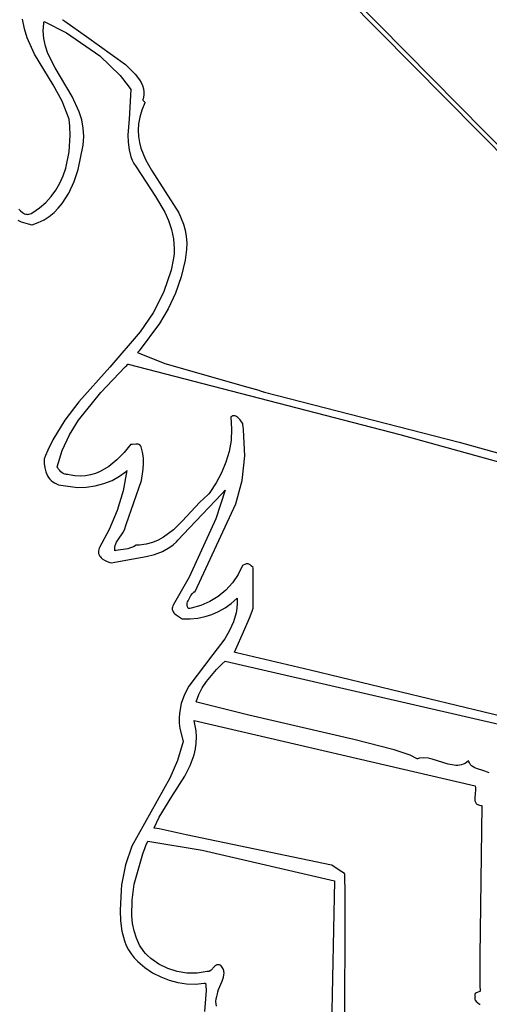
# Model space of a CAD drawing. Extents: x -74.1 to 10.8, y -36.7 to 44.6.
# Tile 91 of 199: x -60.1 to -58.9, y 29.1 to 31.6. Entities that reach past the tile are written whole.
import ezdxf

# ---------------------------------------------------------------- set-up
doc = ezdxf.new("R2010")
doc.units = 0

msp = doc.modelspace()

# ---------------------------------------------------------------- linework, layer by layer
at = {"layer": 'Layer 1', "color": 7, "linetype": 'CONTINUOUS'}
for p, q in [((-60.484342, 32.884498), (-58.717121, 31.09184)), ((-58.751851, 31.11238), (-59.703216, 32.074583)), ((-60.126373, 31.594771), (-60.131182, 31.619181)), ((-60.07878, 31.5894), (-60.077164, 31.609577)), ((-60.077164, 31.609577), (-60.076716, 31.61215)), ((-60.076716, 31.61215), (-60.076471, 31.61344)), ((-60.076471, 31.61344), (-60.076194, 31.613891)), ((-60.076194, 31.613891), (-60.019629, 31.584696)), ((-60.029115, 31.618115), (-60.029, 31.618033)), ((-60.029, 31.618033), (-60.028515, 31.617689)), ((-60.028515, 31.617689), (-60.023443, 31.614099)), ((-60.023443, 31.614099), (-59.968365, 31.575106)), ((-60.119407, 31.571983), (-60.126373, 31.594771)), ((-60.100489, 31.530038), (-60.119407, 31.571983)), ((-60.077223, 31.569852), (-60.07878, 31.5894)), ((-60.019629, 31.584696), (-59.934452, 31.525961)), ((-59.968365, 31.575106), (-59.868858, 31.503884)), ((-60.072946, 31.55082), (-60.077223, 31.569852)), ((-60.066404, 31.532186), (-60.072946, 31.55082)), ((-60.053118, 31.451995), (-60.100489, 31.530038)), ((-60.048344, 31.495655), (-60.066404, 31.532186)), ((-59.934452, 31.525961), (-59.882398, 31.475803)), ((-60.005048, 31.422294), (-60.048344, 31.495655)), ((-59.868858, 31.503884), (-59.844218, 31.479318)), ((-59.882398, 31.475803), (-59.86188, 31.450024)), ((-59.844218, 31.479318), (-59.833482, 31.465445)), ((-60.030609, 31.410944), (-60.053118, 31.451995)), ((-59.86188, 31.450024), (-59.855531, 31.44036)), ((-59.833482, 31.465445), (-59.829107, 31.458097)), ((-59.829107, 31.458097), (-59.825619, 31.450471)), ((-59.825619, 31.450471), (-59.823191, 31.442561)), ((-59.987085, 31.383615), (-60.005048, 31.422294)), ((-59.855531, 31.44036), (-59.860009, 31.364935)), ((-59.822192, 31.425877), (-59.823962, 31.417095)), ((-59.823191, 31.442561), (-59.821992, 31.434364)), ((-59.821992, 31.434364), (-59.822192, 31.425877)), ((-60.012846, 31.365238), (-60.030609, 31.410944)), ((-59.819785, 31.406262), (-59.827463, 31.38782)), ((-59.82497, 31.413963), (-59.824923, 31.413904)), ((-59.824864, 31.414289), (-59.824963, 31.414007)), ((-59.824923, 31.413904), (-59.824699, 31.413624)), ((-59.824669, 31.414853), (-59.824864, 31.414289)), ((-59.824699, 31.413624), (-59.82026, 31.408074)), ((-59.823962, 31.417095), (-59.824669, 31.414853)), ((-59.82026, 31.408074), (-59.819549, 31.407186)), ((-59.819421, 31.407026), (-59.819785, 31.406262)), ((-59.819549, 31.407186), (-59.819424, 31.407029)), ((-59.980616, 31.363371), (-59.987085, 31.383615)), ((-59.832756, 31.370139), (-59.835845, 31.353159)), ((-59.827463, 31.38782), (-59.832756, 31.370139)), ((-60.012291, 31.362387), (-60.012846, 31.365238)), ((-60.01171, 31.356976), (-60.012291, 31.362387)), ((-60.010797, 31.346137), (-60.01171, 31.356976)), ((-60.009985, 31.324458), (-60.010797, 31.346137)), ((-59.976427, 31.342369), (-59.980616, 31.363371)), ((-59.860009, 31.364935), (-59.862698, 31.325475)), ((-59.835845, 31.353159), (-59.836912, 31.336818)), ((-60.012609, 31.281628), (-60.009985, 31.324458)), ((-59.976612, 31.298505), (-59.974974, 31.320495)), ((-59.974974, 31.320495), (-59.976427, 31.342369)), ((-59.862698, 31.325475), (-59.86227, 31.306102)), ((-59.836912, 31.336818), (-59.836139, 31.321055)), ((-59.836139, 31.321055), (-59.833706, 31.305809)), ((-59.989882, 31.236697), (-59.976612, 31.298505)), ((-59.86227, 31.306102), (-59.859944, 31.287268)), ((-59.833706, 31.305809), (-59.829795, 31.29102)), ((-60.021259, 31.240505), (-60.012609, 31.281628)), ((-59.859944, 31.287268), (-59.855181, 31.269201)), ((-59.829795, 31.29102), (-59.818265, 31.262567)), ((-59.855181, 31.269201), (-59.851717, 31.260526)), ((-59.851717, 31.260526), (-59.847442, 31.252127)), ((-59.847442, 31.252127), (-59.842288, 31.244033)), ((-59.818265, 31.262567), (-59.803001, 31.235208)), ((-60.036368, 31.202299), (-60.027979, 31.220962)), ((-60.027979, 31.220962), (-60.021259, 31.240505)), ((-60.000103, 31.206072), (-59.989882, 31.236697)), ((-59.842288, 31.244033), (-59.792842, 31.168292)), ((-59.803001, 31.235208), (-59.733621, 31.126962)), ((-60.04648, 31.184667), (-60.036368, 31.202299)), ((-60.013376, 31.176973), (-60.000103, 31.206072)), ((-60.05837, 31.168216), (-60.04648, 31.184667)), ((-60.030194, 31.150404), (-60.013376, 31.176973)), ((-60.087698, 31.139465), (-60.072091, 31.153098)), ((-60.072091, 31.153098), (-60.05837, 31.168216)), ((-60.040087, 31.138383), (-60.030194, 31.150404)), ((-59.792842, 31.168292), (-59.769162, 31.128058)), ((-60.14025, 31.136183), (-60.136007, 31.131363)), ((-60.136007, 31.131363), (-60.131151, 31.12739)), ((-60.131151, 31.12739), (-60.128551, 31.1258)), ((-60.128551, 31.1258), (-60.125867, 31.124513)), ((-60.125867, 31.124513), (-60.123123, 31.123563)), ((-60.123123, 31.123563), (-60.120342, 31.12298)), ((-60.120342, 31.12298), (-60.117547, 31.122794)), ((-60.117547, 31.122794), (-60.11476, 31.123037)), ((-60.11476, 31.123037), (-60.112007, 31.123739)), ((-60.112007, 31.123739), (-60.109309, 31.124932)), ((-60.109309, 31.124932), (-60.105245, 31.127465)), ((-60.105245, 31.127465), (-60.087698, 31.139465)), ((-60.063151, 31.117495), (-60.051052, 31.127371)), ((-60.051052, 31.127371), (-60.040087, 31.138383)), ((-59.769162, 31.128058), (-59.759437, 31.106727)), ((-59.733621, 31.126962), (-59.721452, 31.09776)), ((-60.143006, 31.107971), (-60.134602, 31.104083)), ((-60.134602, 31.104083), (-60.116627, 31.098246)), ((-60.116627, 31.098246), (-60.107342, 31.096009)), ((-60.107342, 31.096009), (-60.107051, 31.095945)), ((-60.107051, 31.095945), (-60.106866, 31.095932)), ((-60.106866, 31.095932), (-60.090996, 31.10165)), ((-60.090996, 31.10165), (-60.076445, 31.108879)), ((-60.076445, 31.108879), (-60.063151, 31.117495)), ((-59.759437, 31.106727), (-59.75183, 31.084342)), ((-59.721452, 31.09776), (-59.717142, 31.082503)), ((-59.75183, 31.084342), (-59.746873, 31.060719)), ((-59.717142, 31.082503), (-59.714256, 31.066726)), ((-59.746873, 31.060719), (-59.745097, 31.035673)), ((-59.714256, 31.066726), (-59.712976, 31.05037)), ((-59.712976, 31.05037), (-59.713484, 31.033373)), ((-59.745568, 31.022558), (-59.74699, 31.01096)), ((-59.745097, 31.035673), (-59.745568, 31.022558)), ((-59.713484, 31.033373), (-59.717434, 31.006263)), ((-59.74699, 31.01096), (-59.752969, 30.980595)), ((-59.717434, 31.006263), (-59.727595, 30.963423)), ((-59.752969, 30.980595), (-59.772005, 30.924083)), ((-59.727595, 30.963423), (-59.74203, 30.922065)), ((-59.772005, 30.924083), (-59.798944, 30.872279)), ((-59.74203, 30.922065), (-59.760335, 30.882406)), ((-59.798944, 30.872279), (-59.831945, 30.824087)), ((-59.760335, 30.882406), (-59.782107, 30.844662)), ((-59.782107, 30.844662), (-59.834446, 30.775787)), ((-59.831945, 30.824087), (-59.908766, 30.734143)), ((-59.838504, 30.77131), (-59.838762, 30.770865)), ((-59.838762, 30.770865), (-59.769355, 30.743299)), ((-59.838051, 30.771805), (-59.838504, 30.77131)), ((-59.834446, 30.775787), (-59.838051, 30.771805)), ((-59.769355, 30.743299), (-59.557623, 30.683189)), ((-59.908766, 30.734143), (-59.987733, 30.645468)), ((-59.931638, 30.669603), (-59.869603, 30.734492)), ((-59.869603, 30.734492), (-59.865762, 30.7384)), ((-59.865762, 30.7384), (-59.863848, 30.740349)), ((-59.863848, 30.740349), (-59.862893, 30.741322)), ((-59.862893, 30.741322), (-59.862655, 30.741565)), ((-59.862655, 30.741565), (-59.862535, 30.741686)), ((-59.862535, 30.741686), (-59.862468, 30.741744)), ((-59.862468, 30.741744), (-59.170704, 30.562927)), ((-59.98835, 30.599319), (-59.931638, 30.669603)), ((-59.557623, 30.683189), (-59.530011, 30.675302)), ((-59.530011, 30.675302), (-59.523373, 30.672967)), ((-59.523373, 30.672967), (-59.520105, 30.671732)), ((-59.520105, 30.671732), (-59.518484, 30.671096)), ((-59.518484, 30.671096), (-59.518081, 30.670935)), ((-59.518081, 30.670935), (-59.515082, 30.670229)), ((-59.515082, 30.670229), (-59.019844, 30.542725)), ((-59.987733, 30.645468), (-60.023417, 30.598861)), ((-60.023417, 30.598861), (-60.054113, 30.549277)), ((-60.011793, 30.561714), (-59.98835, 30.599319)), ((-59.601363, 30.607005), (-59.598849, 30.576883)), ((-59.601297, 30.607086), (-59.601333, 30.607055)), ((-59.601153, 30.607209), (-59.601297, 30.607086)), ((-59.600863, 30.607447), (-59.601153, 30.607209)), ((-59.600281, 30.607891), (-59.600863, 30.607447)), ((-59.599103, 30.608649), (-59.600281, 30.607891)), ((-59.597911, 30.609243), (-59.599103, 30.608649)), ((-59.596707, 30.609678), (-59.597911, 30.609243)), ((-59.595494, 30.609963), (-59.596707, 30.609678)), ((-59.594275, 30.610104), (-59.595494, 30.609963)), ((-59.593052, 30.610109), (-59.594275, 30.610104)), ((-59.591828, 30.609985), (-59.593052, 30.610109)), ((-59.590606, 30.609739), (-59.591828, 30.609985)), ((-59.588179, 30.608911), (-59.590606, 30.609739)), ((-59.585793, 30.607682), (-59.588179, 30.608911)), ((-59.583469, 30.60611), (-59.585793, 30.607682)), ((-59.581231, 30.604253), (-59.583469, 30.60611)), ((-59.577095, 30.599915), (-59.581231, 30.604253)), ((-59.573564, 30.59513), (-59.577095, 30.599915)), ((-59.570811, 30.590361), (-59.573564, 30.59513)), ((-59.598849, 30.576883), (-59.600283, 30.547602)), ((-59.570789, 30.590232), (-59.570811, 30.590361)), ((-59.570741, 30.589962), (-59.570789, 30.590232)), ((-59.570648, 30.589422), (-59.570741, 30.589962)), ((-59.570282, 30.587266), (-59.570648, 30.589422)), ((-59.569588, 30.582967), (-59.570282, 30.587266)), ((-59.568349, 30.574417), (-59.569588, 30.582967)), ((-59.565162, 30.508247), (-59.568349, 30.574417)), ((-60.054113, 30.549277), (-60.067015, 30.523025)), ((-60.030405, 30.522232), (-60.011793, 30.561714)), ((-59.600283, 30.547602), (-59.605312, 30.519204)), ((-59.170704, 30.562927), (-57.373587, 30.062581)), ((-59.019844, 30.542725), (-58.036671, 30.270433)), ((-60.067015, 30.523025), (-60.072753, 30.509475)), ((-60.043019, 30.480696), (-60.030405, 30.522232)), ((-59.855535, 30.537576), (-59.872475, 30.516812)), ((-59.855224, 30.537497), (-59.855477, 30.537566)), ((-59.854715, 30.537374), (-59.855224, 30.537497)), ((-59.853684, 30.537183), (-59.854715, 30.537374)), ((-59.851579, 30.536988), (-59.853684, 30.537183)), ((-59.843002, 30.537559), (-59.851579, 30.536988)), ((-59.838927, 30.537768), (-59.843002, 30.537559)), ((-59.837021, 30.537631), (-59.838927, 30.537768)), ((-59.83523, 30.53725), (-59.837021, 30.537631)), ((-59.834385, 30.536947), (-59.83523, 30.53725)), ((-59.833578, 30.53656), (-59.834385, 30.536947)), ((-59.832811, 30.53608), (-59.833578, 30.53656)), ((-59.832086, 30.535499), (-59.832811, 30.53608)), ((-59.831407, 30.534809), (-59.832086, 30.535499)), ((-59.830777, 30.534003), (-59.831407, 30.534809)), ((-59.830197, 30.533072), (-59.830777, 30.534003)), ((-59.829672, 30.532009), (-59.830197, 30.533072)), ((-59.829203, 30.530805), (-59.829672, 30.532009)), ((-59.825633, 30.5172), (-59.829203, 30.530805)), ((-59.605312, 30.519204), (-59.613583, 30.491735)), ((-60.076081, 30.500851), (-60.076369, 30.500023)), ((-60.076369, 30.500023), (-60.076227, 30.488691)), ((-60.075432, 30.502586), (-60.076081, 30.500851)), ((-60.072753, 30.509475), (-60.075432, 30.502586)), ((-59.891095, 30.497748), (-59.911484, 30.481286)), ((-59.872475, 30.516812), (-59.891095, 30.497748)), ((-59.82352, 30.502857), (-59.825633, 30.5172)), ((-59.822937, 30.488554), (-59.82352, 30.502857)), ((-59.572428, 30.445591), (-59.565162, 30.508247)), ((-60.076227, 30.488691), (-60.074736, 30.477647)), ((-60.074736, 30.477647), (-60.071832, 30.467178)), ((-60.04303, 30.480634), (-60.043019, 30.480696)), ((-60.042952, 30.480479), (-60.043007, 30.480587)), ((-60.042842, 30.480261), (-60.042952, 30.480479)), ((-60.042616, 30.479823), (-60.042842, 30.480261)), ((-60.041638, 30.478031), (-60.042616, 30.479823)), ((-60.039339, 30.474359), (-60.041638, 30.478031)), ((-60.0366, 30.47075), (-60.039339, 30.474359)), ((-60.033444, 30.467424), (-60.0366, 30.47075)), ((-59.93373, 30.468327), (-59.945577, 30.463445)), ((-59.911484, 30.481286), (-59.93373, 30.468327)), ((-59.883972, 30.45642), (-59.866872, 30.469434)), ((-59.865275, 30.470756), (-59.874714, 30.419388)), ((-59.866872, 30.469434), (-59.86589, 30.470328)), ((-59.86589, 30.470328), (-59.865402, 30.470779)), ((-59.865402, 30.470779), (-59.865275, 30.470756)), ((-59.828612, 30.445884), (-59.823709, 30.474291)), ((-59.823709, 30.474291), (-59.822937, 30.488554)), ((-59.613583, 30.491735), (-59.624745, 30.465238)), ((-60.071832, 30.467178), (-60.067452, 30.457573)), ((-60.067452, 30.457573), (-60.064689, 30.453183)), ((-60.064689, 30.453183), (-60.061532, 30.449117)), ((-60.061532, 30.449117), (-60.057975, 30.44541)), ((-60.057975, 30.44541), (-60.054008, 30.442098)), ((-60.029891, 30.464601), (-60.033444, 30.467424)), ((-60.027974, 30.463447), (-60.029891, 30.464601)), ((-60.025966, 30.462502), (-60.027974, 30.463447)), ((-60.02387, 30.461792), (-60.025966, 30.462502)), ((-60.021688, 30.461346), (-60.02387, 30.461792)), ((-60.019425, 30.461191), (-60.021688, 30.461346)), ((-60.019329, 30.461166), (-60.019387, 30.461182)), ((-60.019212, 30.461135), (-60.019329, 30.461166)), ((-60.018978, 30.461073), (-60.019212, 30.461135)), ((-60.018044, 30.460828), (-60.018978, 30.461073)), ((-60.016183, 30.460359), (-60.018044, 30.460828)), ((-60.012487, 30.459506), (-60.016183, 30.460359)), ((-59.998044, 30.457187), (-60.012487, 30.459506)), ((-59.984143, 30.456535), (-59.998044, 30.457187)), ((-59.970772, 30.457435), (-59.984143, 30.456535)), ((-59.95792, 30.459776), (-59.970772, 30.457435)), ((-59.945577, 30.463445), (-59.95792, 30.459776)), ((-59.924245, 30.437717), (-59.903282, 30.445848)), ((-59.903282, 30.445848), (-59.883972, 30.45642)), ((-59.867179, 30.333849), (-59.828612, 30.445884)), ((-59.624745, 30.465238), (-59.638445, 30.439757)), ((-59.588036, 30.385809), (-59.572428, 30.445591)), ((-60.054008, 30.442098), (-60.049625, 30.439217)), ((-60.049625, 30.439217), (-60.044816, 30.436803)), ((-60.044816, 30.436803), (-60.039575, 30.434892)), ((-60.039575, 30.434892), (-60.033893, 30.43352)), ((-60.033893, 30.43352), (-59.991462, 30.427967)), ((-59.991462, 30.427967), (-59.968893, 30.428776)), ((-59.968893, 30.428776), (-59.946301, 30.432026)), ((-59.946301, 30.432026), (-59.924245, 30.437717)), ((-59.874714, 30.419388), (-59.890065, 30.369174)), ((-59.638445, 30.439757), (-59.654331, 30.415337)), ((-59.615335, 30.420619), (-59.638752, 30.348338)), ((-59.624124, 30.411549), (-59.615825, 30.420315)), ((-59.615825, 30.420315), (-59.615283, 30.420886)), ((-59.615256, 30.420915), (-59.615335, 30.420619)), ((-59.705797, 30.325288), (-59.624124, 30.411549)), ((-59.65834, 30.409778), (-59.680667, 30.389364)), ((-59.658299, 30.409818), (-59.65834, 30.409778)), ((-59.658265, 30.409864), (-59.658299, 30.409818)), ((-59.658198, 30.409956), (-59.658265, 30.409864)), ((-59.658063, 30.410141), (-59.658198, 30.409956)), ((-59.657524, 30.41088), (-59.658063, 30.410141)), ((-59.656453, 30.412361), (-59.657524, 30.41088)), ((-59.654331, 30.415337), (-59.656453, 30.412361)), ((-59.890065, 30.369174), (-59.910564, 30.320752)), ((-59.680667, 30.389364), (-59.724034, 30.342612)), ((-59.691606, 30.162661), (-59.588036, 30.385809)), ((-59.724034, 30.342612), (-59.747055, 30.320237)), ((-59.638752, 30.348338), (-59.707202, 30.199632)), ((-59.910564, 30.320752), (-59.935443, 30.274759)), ((-59.875699, 30.312078), (-59.871357, 30.320253)), ((-59.871357, 30.320253), (-59.867179, 30.333849)), ((-59.747055, 30.320237), (-59.772287, 30.301171)), ((-59.73597, 30.293419), (-59.705797, 30.325288)), ((-59.891975, 30.288202), (-59.886911, 30.296207)), ((-59.886911, 30.296207), (-59.875699, 30.312078)), ((-59.786043, 30.293499), (-59.800723, 30.287397)), ((-59.772287, 30.301171), (-59.786043, 30.293499)), ((-59.738558, 30.290686), (-59.73597, 30.293419)), ((-59.937335, 30.269801), (-59.937912, 30.266216)), ((-59.936131, 30.273578), (-59.937335, 30.269801)), ((-59.935443, 30.274759), (-59.936131, 30.273578)), ((-59.896527, 30.273495), (-59.896354, 30.275674)), ((-59.896504, 30.271282), (-59.896527, 30.273495)), ((-59.89627, 30.269035), (-59.896504, 30.271282)), ((-59.896354, 30.275674), (-59.895473, 30.279945)), ((-59.895812, 30.266751), (-59.89627, 30.269035)), ((-59.895473, 30.279945), (-59.893976, 30.284115)), ((-59.89407, 30.267131), (-59.895009, 30.266928)), ((-59.863531, 30.271972), (-59.89407, 30.267131)), ((-59.893976, 30.284115), (-59.891975, 30.288202)), ((-59.856031, 30.273901), (-59.863531, 30.271972)), ((-59.848719, 30.276691), (-59.856031, 30.273901)), ((-59.841658, 30.280628), (-59.848719, 30.276691)), ((-59.84157, 30.280636), (-59.841641, 30.280636)), ((-59.841429, 30.280636), (-59.84157, 30.280636)), ((-59.841146, 30.280637), (-59.841429, 30.280636)), ((-59.840017, 30.280646), (-59.841146, 30.280637)), ((-59.837774, 30.280692), (-59.840017, 30.280646)), ((-59.833351, 30.280895), (-59.837774, 30.280692)), ((-59.816451, 30.283113), (-59.833351, 30.280895)), ((-59.800723, 30.287397), (-59.816451, 30.283113)), ((-59.774929, 30.265187), (-59.756306, 30.275696)), ((-59.756306, 30.275696), (-59.747688, 30.282187)), ((-59.747688, 30.282187), (-59.739595, 30.289614)), ((-59.739595, 30.289614), (-59.738865, 30.290362)), ((-59.738854, 30.290374), (-59.738798, 30.290432)), ((-59.738798, 30.290432), (-59.738558, 30.290686)), ((-59.937912, 30.266216), (-59.937906, 30.262823)), ((-59.937906, 30.262823), (-59.937366, 30.259624)), ((-59.937366, 30.259624), (-59.936336, 30.256617)), ((-59.936336, 30.256617), (-59.934861, 30.253802)), ((-59.934861, 30.253802), (-59.932989, 30.251181)), ((-59.932989, 30.251181), (-59.930765, 30.248751)), ((-59.930765, 30.248751), (-59.928234, 30.246515)), ((-59.928234, 30.246515), (-59.922438, 30.24262)), ((-59.922438, 30.24262), (-59.915967, 30.239495)), ((-59.905373, 30.236225), (-59.816379, 30.251719)), ((-59.895712, 30.266769), (-59.895771, 30.266756)), ((-59.895478, 30.266823), (-59.895712, 30.266769)), ((-59.895009, 30.266928), (-59.895478, 30.266823)), ((-59.816379, 30.251719), (-59.795081, 30.257418)), ((-59.795081, 30.257418), (-59.774929, 30.265187)), ((-59.915967, 30.239495), (-59.909188, 30.237141)), ((-59.909188, 30.237141), (-59.905798, 30.236253)), ((-59.905798, 30.236253), (-59.905587, 30.236204)), ((-59.905587, 30.236204), (-59.905373, 30.236225)), ((-59.570828, 30.229206), (-59.582601, 30.206014)), ((-59.57081, 30.229247), (-59.570828, 30.229206)), ((-59.570747, 30.229286), (-59.570783, 30.229264)), ((-59.570603, 30.229375), (-59.570747, 30.229286)), ((-59.570318, 30.229551), (-59.570603, 30.229375)), ((-59.569756, 30.229891), (-59.570318, 30.229551)), ((-59.565567, 30.232064), (-59.569756, 30.229891)), ((-59.56365, 30.232783), (-59.565567, 30.232064)), ((-59.561825, 30.233254), (-59.56365, 30.232783)), ((-59.560074, 30.233474), (-59.561825, 30.233254)), ((-59.558376, 30.23344), (-59.560074, 30.233474)), ((-59.556713, 30.233149), (-59.558376, 30.23344)), ((-59.555066, 30.232599), (-59.556713, 30.233149)), ((-59.553415, 30.231787), (-59.555066, 30.232599)), ((-59.55174, 30.230709), (-59.553415, 30.231787)), ((-59.548245, 30.227749), (-59.55174, 30.230709)), ((-59.544426, 30.223696), (-59.548245, 30.227749)), ((-59.544421, 30.223619), (-59.544421, 30.223678)), ((-59.544421, 30.222942), (-59.544421, 30.223619)), ((-59.544421, 30.155779), (-59.544421, 30.222942)), ((-59.707202, 30.199632), (-59.747641, 30.128056)), ((-59.582601, 30.206014), (-59.597042, 30.184975)), ((-59.597042, 30.184975), (-59.613953, 30.166332)), ((-59.70974, 30.139659), (-59.706452, 30.146247)), ((-59.706452, 30.146247), (-59.702412, 30.152479)), ((-59.702412, 30.152479), (-59.698192, 30.158049)), ((-59.698192, 30.158049), (-59.696193, 30.160489)), ((-59.696193, 30.160489), (-59.695253, 30.161606)), ((-59.695253, 30.161606), (-59.694802, 30.162136)), ((-59.694802, 30.162136), (-59.694581, 30.162394)), ((-59.694581, 30.162394), (-59.694472, 30.162521)), ((-59.694472, 30.162521), (-59.694445, 30.162553)), ((-59.694392, 30.162581), (-59.694136, 30.162581)), ((-59.694136, 30.162581), (-59.692075, 30.162581)), ((-59.692075, 30.162581), (-59.691739, 30.162581)), ((-59.691739, 30.162581), (-59.691659, 30.162581)), ((-59.691646, 30.162581), (-59.691606, 30.162661)), ((-59.633136, 30.150326), (-59.654392, 30.137201)), ((-59.613953, 30.166332), (-59.633136, 30.150326)), ((-59.600187, 30.132718), (-59.585347, 30.145318)), ((-59.585347, 30.145318), (-59.584894, 30.145737)), ((-59.584894, 30.145737), (-59.584692, 30.145795)), ((-59.584692, 30.145795), (-59.584406, 30.132959)), ((-59.544421, 30.123716), (-59.544421, 30.155779)), ((-59.750083, 30.120597), (-59.750127, 30.119278)), ((-59.750127, 30.119278), (-59.750054, 30.118004)), ((-59.749623, 30.123379), (-59.750083, 30.120597)), ((-59.750054, 30.118004), (-59.74987, 30.116773)), ((-59.74987, 30.116773), (-59.749581, 30.115582)), ((-59.74863, 30.126366), (-59.749623, 30.123379)), ((-59.747641, 30.128056), (-59.74863, 30.126366)), ((-59.712009, 30.129788), (-59.711703, 30.133026)), ((-59.711962, 30.128206), (-59.712009, 30.129788)), ((-59.711769, 30.126654), (-59.711962, 30.128206)), ((-59.711422, 30.125138), (-59.711769, 30.126654)), ((-59.711703, 30.133026), (-59.710923, 30.136329)), ((-59.710912, 30.123663), (-59.711422, 30.125138)), ((-59.710923, 30.136329), (-59.70974, 30.139659)), ((-59.71023, 30.122233), (-59.710912, 30.123663)), ((-59.709366, 30.120853), (-59.71023, 30.122233)), ((-59.708312, 30.119527), (-59.709366, 30.120853)), ((-59.708268, 30.119532), (-59.708312, 30.119527)), ((-59.708167, 30.119548), (-59.708268, 30.119532)), ((-59.707965, 30.11958), (-59.708167, 30.119548)), ((-59.707156, 30.119709), (-59.707965, 30.11958)), ((-59.705543, 30.119979), (-59.707156, 30.119709)), ((-59.702334, 30.12056), (-59.705543, 30.119979)), ((-59.677524, 30.127198), (-59.702334, 30.12056)), ((-59.654392, 30.137201), (-59.677524, 30.127198)), ((-59.631927, 30.112408), (-59.615703, 30.121727)), ((-59.615703, 30.121727), (-59.600187, 30.132718)), ((-59.585277, 30.120549), (-59.58722, 30.108531)), ((-59.584406, 30.132959), (-59.585277, 30.120549)), ((-59.545653, 30.11579), (-59.544982, 30.117803)), ((-59.544982, 30.117803), (-59.544652, 30.11881)), ((-59.544652, 30.11881), (-59.544489, 30.119314)), ((-59.544489, 30.119314), (-59.544449, 30.11944)), ((-59.544449, 30.11944), (-59.544429, 30.119503)), ((-59.544421, 30.120331), (-59.544421, 30.123716)), ((-59.544421, 30.119616), (-59.544421, 30.120331)), ((-59.544421, 30.119548), (-59.544421, 30.119616)), ((-59.749581, 30.115582), (-59.748706, 30.113312)), ((-59.748706, 30.113312), (-59.747474, 30.111177)), ((-59.747474, 30.111177), (-59.745928, 30.109158)), ((-59.745928, 30.109158), (-59.744113, 30.107238)), ((-59.744113, 30.107238), (-59.739849, 30.103621)), ((-59.739849, 30.103621), (-59.730017, 30.096782)), ((-59.730017, 30.096782), (-59.72515, 30.093271)), ((-59.72515, 30.093271), (-59.725005, 30.093158)), ((-59.725005, 30.093158), (-59.724778, 30.093126)), ((-59.724778, 30.093126), (-59.704538, 30.093129)), ((-59.704538, 30.093129), (-59.685164, 30.095122)), ((-59.685164, 30.095122), (-59.666626, 30.099042)), ((-59.666626, 30.099042), (-59.648891, 30.104825)), ((-59.648891, 30.104825), (-59.631927, 30.112408)), ((-59.58722, 30.108531), (-59.593977, 30.085544)), ((-59.565264, 30.068357), (-59.551557, 30.099785)), ((-59.551557, 30.099785), (-59.545653, 30.11579)), ((-59.593977, 30.085544), (-59.60399, 30.063738)), ((-59.591636, 30.008443), (-59.565264, 30.068357)), ((-59.61657, 30.042854), (-59.646681, 30.002817)), ((-59.60399, 30.063738), (-59.61657, 30.042854)), ((-59.646681, 30.002817), (-59.707445, 29.922406)), ((-59.59119, 30.008309), (-59.59164, 30.008414)), ((-59.59029, 30.008097), (-59.59119, 30.008309)), ((-59.586689, 30.00725), (-59.59029, 30.008097)), ((-59.572281, 30.003858), (-59.586689, 30.00725)), ((-59.51456, 29.990201), (-59.572281, 30.003858)), ((-59.637035, 29.964203), (-59.62273, 29.978726)), ((-59.62273, 29.978726), (-59.615404, 29.986043)), ((-59.615404, 29.986043), (-59.615289, 29.986158)), ((-59.615261, 29.986186), (-59.615144, 29.986167)), ((-59.615144, 29.986167), (-58.497201, 29.72786)), ((-59.398807, 29.96256), (-59.51456, 29.990201)), ((-59.662884, 29.934333), (-59.637035, 29.964203)), ((-59.166976, 29.906821), (-59.398807, 29.96256)), ((-59.707445, 29.922406), (-59.718737, 29.900721)), ((-59.682433, 29.900949), (-59.673642, 29.918262)), ((-59.673642, 29.918262), (-59.662884, 29.934333)), ((-59.718737, 29.900721), (-59.727093, 29.877884)), ((-59.688864, 29.882032), (-59.682433, 29.900949)), ((-58.188002, 29.671392), (-59.166976, 29.906821)), ((-59.727093, 29.877884), (-59.731826, 29.853638)), ((-59.688822, 29.882016), (-59.688864, 29.882032)), ((-59.68856, 29.881956), (-59.688822, 29.882016)), ((-59.68751, 29.881715), (-59.68856, 29.881956)), ((-59.554852, 29.847951), (-59.68751, 29.881715)), ((-59.731826, 29.853638), (-59.732619, 29.840904)), ((-59.288117, 29.786605), (-59.554852, 29.847951)), ((-59.732619, 29.840904), (-59.732249, 29.827721)), ((-59.732249, 29.827721), (-59.730628, 29.814056)), ((-59.694399, 29.834722), (-59.694417, 29.83479)), ((-59.694417, 29.83479), (-59.694309, 29.834782)), ((-59.694362, 29.834585), (-59.694399, 29.834722)), ((-59.69429, 29.834312), (-59.694362, 29.834585)), ((-59.694309, 29.834782), (-58.979146, 29.668136)), ((-59.692216, 29.825667), (-59.69429, 29.834312)), ((-59.689481, 29.808904), (-59.692216, 29.825667)), ((-59.730628, 29.814056), (-59.723294, 29.785149)), ((-59.688505, 29.792792), (-59.689481, 29.808904)), ((-59.689138, 29.777274), (-59.688505, 29.792792)), ((-59.722312, 29.781484), (-59.736475, 29.732931)), ((-59.723294, 29.785149), (-59.722642, 29.783268)), ((-59.722642, 29.783268), (-59.722308, 29.782324)), ((-59.722308, 29.782324), (-59.722312, 29.781484)), ((-59.691231, 29.762289), (-59.689138, 29.777274)), ((-59.185439, 29.760325), (-59.288117, 29.786605)), ((-59.704764, 29.719942), (-59.694632, 29.747778)), ((-59.694632, 29.747778), (-59.691231, 29.762289)), ((-59.144712, 29.746372), (-59.185439, 29.760325)), ((-59.126377, 29.737587), (-59.144712, 29.746372)), ((-59.736475, 29.732931), (-59.75662, 29.687728)), ((-59.718334, 29.693292), (-59.704764, 29.719942)), ((-59.126315, 29.737594), (-59.126359, 29.737583)), ((-59.12614, 29.737639), (-59.126315, 29.737594)), ((-59.120567, 29.738783), (-59.12614, 29.737639)), ((-59.109565, 29.739583), (-59.120567, 29.738783)), ((-59.098755, 29.738736), (-59.109565, 29.739583)), ((-59.088131, 29.736647), (-59.098755, 29.738736)), ((-59.047433, 29.723936), (-59.088131, 29.736647)), ((-59.037688, 29.721689), (-59.047433, 29.723936)), ((-59.028108, 29.720624), (-59.037688, 29.721689)), ((-59.023378, 29.72066), (-59.028108, 29.720624)), ((-59.018688, 29.721142), (-59.023378, 29.72066)), ((-59.014037, 29.722122), (-59.018688, 29.721142)), ((-59.009425, 29.723649), (-59.014037, 29.722122)), ((-59.004851, 29.725774), (-59.009425, 29.723649)), ((-59.000315, 29.728548), (-59.004851, 29.725774)), ((-58.995817, 29.732021), (-59.000315, 29.728548)), ((-58.995777, 29.731913), (-58.995803, 29.731998)), ((-58.99488, 29.729317), (-58.995777, 29.731913)), ((-58.993808, 29.726941), (-58.99488, 29.729317)), ((-58.992573, 29.724771), (-58.993808, 29.726941)), ((-58.991186, 29.722794), (-58.992573, 29.724771)), ((-58.989656, 29.720998), (-58.991186, 29.722794)), ((-58.987995, 29.719368), (-58.989656, 29.720998)), ((-58.984317, 29.716557), (-58.987995, 29.719368)), ((-58.980236, 29.714254), (-58.984317, 29.716557)), ((-59.750993, 29.641654), (-59.718334, 29.693292)), ((-58.975834, 29.712355), (-58.980236, 29.714254)), ((-58.956686, 29.706675), (-58.975834, 29.712355)), ((-58.94735, 29.703507), (-58.956686, 29.706675)), ((-58.943031, 29.701471), (-58.94735, 29.703507)), ((-59.75662, 29.687728), (-59.852668, 29.515229)), ((-58.979146, 29.668136), (-58.978265, 29.663189)), ((-59.783017, 29.589068), (-59.750993, 29.641654)), ((-58.97897, 29.648149), (-58.980085, 29.63867)), ((-58.978085, 29.658162), (-58.97897, 29.648149)), ((-58.978265, 29.663189), (-58.978085, 29.658162)), ((-58.980085, 29.63867), (-58.980192, 29.634309)), ((-58.980192, 29.634309), (-58.980039, 29.632255)), ((-58.980039, 29.632255), (-58.979712, 29.630296)), ((-58.979712, 29.630296), (-58.979186, 29.628443)), ((-58.979186, 29.628443), (-58.978432, 29.626703)), ((-58.978432, 29.626703), (-58.977424, 29.625086)), ((-58.977424, 29.625086), (-58.976135, 29.623601)), ((-58.976135, 29.623601), (-58.974539, 29.622256)), ((-58.974539, 29.622256), (-58.972609, 29.621061)), ((-58.972609, 29.621061), (-58.970317, 29.620025)), ((-58.970317, 29.620025), (-58.967638, 29.619156)), ((-58.967638, 29.619156), (-58.964543, 29.618463)), ((-58.962474, 29.618058), (-58.967468, 29.235755)), ((-58.964543, 29.618463), (-58.962832, 29.618186)), ((-58.962832, 29.618186), (-58.96261, 29.618155)), ((-58.96261, 29.618155), (-58.962499, 29.618139)), ((-58.96248, 29.618137), (-58.962474, 29.618058)), ((-59.795794, 29.561235), (-59.783017, 29.589068)), ((-59.795791, 29.561187), (-59.795794, 29.561235)), ((-59.7957, 29.561169), (-59.795791, 29.561187)), ((-59.795518, 29.561132), (-59.7957, 29.561169)), ((-59.795155, 29.561059), (-59.795518, 29.561132)), ((-59.78354, 29.558685), (-59.795155, 29.561059)), ((-59.76037, 29.553806), (-59.78354, 29.558685)), ((-59.71423, 29.543613), (-59.76037, 29.553806)), ((-59.344493, 29.466756), (-59.71423, 29.543613)), ((-59.819205, 29.51171), (-59.817053, 29.516875)), ((-59.817053, 29.516875), (-59.8125, 29.527803)), ((-59.8125, 29.527803), (-59.812476, 29.52786)), ((-59.812476, 29.52786), (-59.812409, 29.527853)), ((-59.812409, 29.527853), (-59.673788, 29.50522)), ((-59.852668, 29.515229), (-59.869462, 29.467882)), ((-59.846772, 29.418252), (-59.825273, 29.495224)), ((-59.825273, 29.495224), (-59.81942, 29.511194)), ((-59.819416, 29.511204), (-59.819398, 29.511247)), ((-59.819398, 29.511247), (-59.819205, 29.51171)), ((-59.673788, 29.50522), (-59.337476, 29.426471)), ((-59.869462, 29.467882), (-59.878934, 29.416325)), ((-59.344421, 29.466746), (-59.344493, 29.466756)), ((-59.344311, 29.466673), (-59.344415, 29.466742)), ((-59.343742, 29.466294), (-59.344311, 29.466673)), ((-59.337652, 29.462234), (-59.343742, 29.466294)), ((-59.318319, 29.449347), (-59.337652, 29.462234)), ((-59.311948, 29.4451), (-59.318319, 29.449347)), ((-59.311281, 29.444655), (-59.311948, 29.4451)), ((-59.311123, 29.44455), (-59.311281, 29.444655)), ((-59.311082, 29.444401), (-59.311086, 29.444503)), ((-59.311076, 29.444196), (-59.311082, 29.444401)), ((-59.311063, 29.443786), (-59.311076, 29.444196)), ((-59.310681, 29.430666), (-59.311063, 29.443786)), ((-59.878934, 29.416325), (-59.880079, 29.402718)), ((-59.852462, 29.377958), (-59.846772, 29.418252)), ((-59.337476, 29.426471), (-59.346327, 28.996908)), ((-59.310143, 29.404435), (-59.310681, 29.430666)), ((-59.880079, 29.402718), (-59.882534, 29.351046)), ((-59.309845, 29.352068), (-59.310143, 29.404435)), ((-59.852978, 29.337965), (-59.852462, 29.377958)), ((-59.882534, 29.351046), (-59.881577, 29.324777)), ((-59.311091, 28.952931), (-59.309845, 29.352068)), ((-59.881577, 29.324777), (-59.878249, 29.299007)), ((-59.850874, 29.318435), (-59.852978, 29.337965)), ((-59.84697, 29.299403), (-59.850874, 29.318435)), ((-59.878249, 29.299007), (-59.871864, 29.274325)), ((-59.841097, 29.281011), (-59.84697, 29.299403)), ((-59.871864, 29.274325), (-59.867311, 29.262577)), ((-59.833087, 29.2634), (-59.841097, 29.281011)), ((-59.867311, 29.262577), (-59.861737, 29.251322)), ((-59.861737, 29.251322), (-59.855056, 29.240635)), ((-59.855056, 29.240635), (-59.847182, 29.230588)), ((-59.822771, 29.246711), (-59.833087, 29.2634)), ((-59.818358, 29.241812), (-59.822771, 29.246711)), ((-59.813929, 29.237426), (-59.818358, 29.241812)), ((-59.847182, 29.230588), (-59.838029, 29.221257)), ((-59.838029, 29.221257), (-59.819615, 29.205904)), ((-59.804574, 29.229192), (-59.813929, 29.237426)), ((-59.78408, 29.214967), (-59.804574, 29.229192)), ((-59.761596, 29.203919), (-59.78408, 29.214967)), ((-58.967468, 29.235755), (-58.967333, 29.185638)), ((-59.819615, 29.205904), (-59.80011, 29.192863)), ((-59.80011, 29.192863), (-59.779517, 29.182091)), ((-59.737588, 29.196269), (-59.761596, 29.203919)), ((-59.712523, 29.192238), (-59.737588, 29.196269)), ((-59.686868, 29.192046), (-59.712523, 29.192238)), ((-59.661088, 29.195915), (-59.686868, 29.192046)), ((-59.660866, 29.195896), (-59.661052, 29.195912)), ((-59.660499, 29.195871), (-59.660866, 29.195896)), ((-59.659779, 29.195857), (-59.660499, 29.195871)), ((-59.658399, 29.195962), (-59.659779, 29.195857)), ((-59.657091, 29.196231), (-59.658399, 29.195962)), ((-59.655849, 29.196649), (-59.657091, 29.196231)), ((-59.654665, 29.197202), (-59.655849, 29.196649)), ((-59.653533, 29.197874), (-59.654665, 29.197202)), ((-59.651397, 29.199516), (-59.653533, 29.197874)), ((-59.643545, 29.20787), (-59.651397, 29.199516)), ((-59.641478, 29.209805), (-59.643545, 29.20787)), ((-59.639259, 29.21144), (-59.641478, 29.209805)), ((-59.638076, 29.212108), (-59.639259, 29.21144)), ((-59.636834, 29.212656), (-59.638076, 29.212108)), ((-59.635526, 29.213068), (-59.636834, 29.212656)), ((-59.634146, 29.213331), (-59.635526, 29.213068)), ((-59.632686, 29.213429), (-59.634146, 29.213331)), ((-59.63114, 29.213347), (-59.632686, 29.213429)), ((-59.629501, 29.21307), (-59.63114, 29.213347)), ((-59.627762, 29.212583), (-59.629501, 29.21307)), ((-59.627706, 29.212531), (-59.627745, 29.21257)), ((-59.627627, 29.212451), (-59.627706, 29.212531)), ((-59.627009, 29.211816), (-59.627627, 29.212451)), ((-59.625848, 29.210544), (-59.627009, 29.211816)), ((-59.623805, 29.207992), (-59.625848, 29.210544)), ((-59.622121, 29.20543), (-59.623805, 29.207992)), ((-59.620774, 29.202858), (-59.622121, 29.20543)), ((-59.619743, 29.200277), (-59.620774, 29.202858)), ((-59.619007, 29.197687), (-59.619743, 29.200277)), ((-59.618544, 29.195088), (-59.619007, 29.197687)), ((-59.618586, 29.187246), (-59.618333, 29.192482)), ((-59.618333, 29.192482), (-59.618544, 29.195088)), ((-59.779517, 29.182091), (-59.758078, 29.173698)), ((-59.758078, 29.173698), (-59.736031, 29.167796)), ((-59.736031, 29.167796), (-59.713615, 29.164496)), ((-59.691069, 29.163911), (-59.668634, 29.166153)), ((-59.668634, 29.166153), (-59.665849, 29.166637)), ((-59.665849, 29.166637), (-59.665502, 29.166701)), ((-59.665502, 29.166701), (-59.665244, 29.16669)), ((-59.665244, 29.16669), (-59.664276, 29.160404)), ((-59.632098, 29.149989), (-59.623211, 29.171384)), ((-59.623211, 29.171384), (-59.619596, 29.181982)), ((-59.619596, 29.181982), (-59.618586, 29.187246)), ((-58.967333, 29.185638), (-58.966948, 29.159801)), ((-59.713615, 29.164496), (-59.691069, 29.163911)), ((-59.663937, 29.147448), (-59.668388, 29.093992)), ((-59.664276, 29.160404), (-59.663937, 29.147448)), ((-59.63467, 29.139241), (-59.63368, 29.144617)), ((-59.63368, 29.144617), (-59.632098, 29.149989)), ((-58.978975, 29.139731), (-58.979244, 29.139377)), ((-58.97867, 29.140061), (-58.978975, 29.139731)), ((-58.977966, 29.140658), (-58.97867, 29.140061)), ((-58.977151, 29.141182), (-58.977966, 29.140658)), ((-58.976246, 29.141645), (-58.977151, 29.141182)), ((-58.974244, 29.142444), (-58.976246, 29.141645)), ((-58.970042, 29.143909), (-58.974244, 29.142444)), ((-58.968163, 29.14479), (-58.970042, 29.143909)), ((-58.96735, 29.145315), (-58.968163, 29.14479)), ((-58.966648, 29.145914), (-58.96735, 29.145315)), ((-58.966948, 29.159801), (-58.966664, 29.146661)), ((-58.966664, 29.146661), (-58.966654, 29.146248)), ((-58.966654, 29.146248), (-58.966649, 29.146042)), ((-58.966649, 29.146042), (-58.966646, 29.145938)), ((-59.63882, 29.120109), (-59.638235, 29.126393)), ((-59.638664, 29.113926), (-59.63882, 29.120109)), ((-59.638235, 29.126393), (-59.636838, 29.132788)), ((-59.636838, 29.132788), (-59.63467, 29.139241)), ((-58.979968, 29.130129), (-58.980059, 29.128586)), ((-58.980059, 29.128586), (-58.979961, 29.127109)), ((-58.979974, 29.137198), (-58.97998, 29.136668)), ((-58.97998, 29.136668), (-58.979932, 29.136103)), ((-58.979919, 29.137694), (-58.979974, 29.137198)), ((-58.979669, 29.131737), (-58.979968, 29.130129)), ((-58.979961, 29.127109), (-58.97969, 29.125698)), ((-58.979932, 29.136103), (-58.979669, 29.134861)), ((-58.979816, 29.138158), (-58.979919, 29.137694)), ((-58.979667, 29.138593), (-58.979816, 29.138158)), ((-58.97969, 29.125698), (-58.979262, 29.124352)), ((-58.979669, 29.134861), (-58.979164, 29.133458)), ((-58.979148, 29.13341), (-58.979669, 29.131737)), ((-58.979476, 29.138998), (-58.979667, 29.138593)), ((-58.979244, 29.139377), (-58.979476, 29.138998)), ((-58.979262, 29.124352), (-58.978695, 29.123071)), ((-58.978695, 29.123071), (-58.978005, 29.121856)), ((-58.978005, 29.121856), (-58.976323, 29.119623)), ((-58.976323, 29.119623), (-58.974352, 29.117652)), ((-58.974352, 29.117652), (-58.972225, 29.115942)), ((-58.972225, 29.115942), (-58.968042, 29.11331)), ((-59.637831, 29.107836), (-59.638664, 29.113926)), ((-58.968042, 29.11331), (-58.967108, 29.112816)), ((-58.967108, 29.112816), (-58.96667, 29.112593))]:
    msp.add_line(p, q, dxfattribs=at)

doc.saveas('drawing.dxf')
